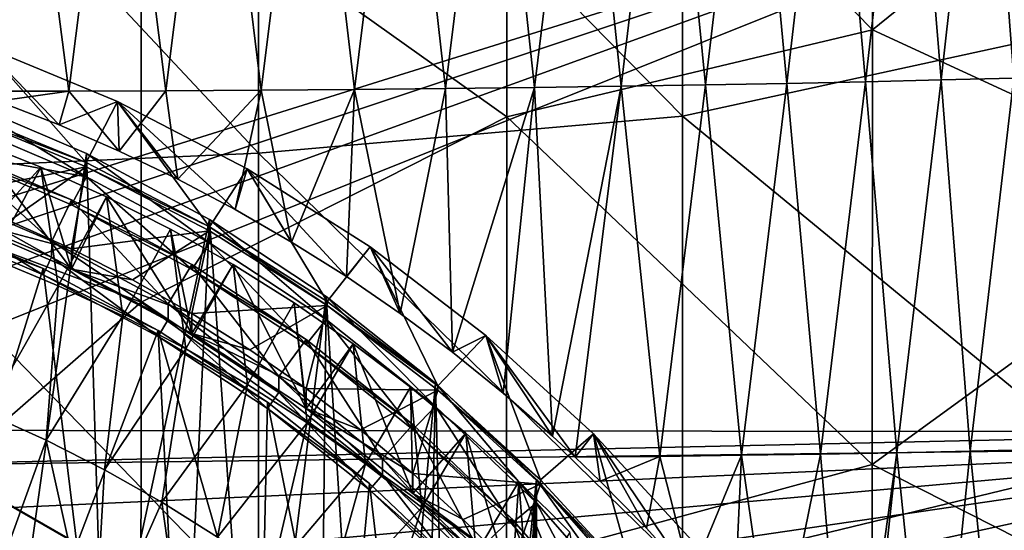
# Model space of a CAD drawing. Header units: metres. Extents: x -104 to 104, y -68 to 90.
# Tile 177 of 256: x 5.3 to 13.86, y -31.89 to -27.45. Entities that reach past the tile are written whole.
import ezdxf

# ---------------------------------------------------------------- set-up
doc = ezdxf.new("R2010")
doc.units = ezdxf.units.M
doc.layers.add('solid_FIT-BATH-153_SW0002', color=7, linetype='CONTINUOUS')

msp = doc.modelspace()

# ---------------------------------------------------------------- linework, layer by layer
at = {"layer": 'solid_FIT-BATH-153_SW0002'}
for points in [[(14.752053, -27.48955, 14.997864), (14.752053, -23.544737, 15.156799), (11.063119, -24.253614, 15.138405)], [(12.716967, -23.654816, 12.154625), (12.71534, -27.541437, 11.998189), (9.535416, -24.300295, 12.137093)], [(15.897898, -24.970324, 12.095317), (12.71534, -27.541437, 11.998189), (12.716967, -23.654816, 12.154625)], [(9.535416, -24.300295, 12.137093), (9.533911, -28.299149, 11.974663), (6.35425, -26.034901, 12.076194)], [(11.063119, -28.293404, 14.974316), (11.063119, -24.253614, 15.138405), (7.374184, -24.537142, 15.135586)], [(12.71534, -27.541437, 11.998189), (9.533911, -28.299149, 11.974663), (9.535416, -24.300295, 12.137093)], [(14.752053, -27.48955, 14.997864), (11.063119, -24.253614, 15.138405), (11.063119, -28.293404, 14.974316)], [(7.374184, -28.614798, 14.970388), (7.374184, -24.537142, 15.135586), (3.685249, -24.680222, 15.136461)], [(11.063119, -28.293404, 14.974316), (7.374184, -24.537142, 15.135586), (7.374184, -28.614798, 14.970388)], [(6.35425, -26.034901, 12.076194), (3.174309, -28.717897, 11.971401), (3.17505, -24.636343, 12.136312)], [(11.262386, -28.021339, -8.222629), (10.933468, -24.679037, -8.752826), (11.659247, -24.665615, -8.525707)], [(11.970423, -28.008341, -7.977607), (11.262386, -28.021339, -8.222629), (11.659247, -24.665615, -8.525707)], [(11.970423, -28.008341, -7.977607), (11.659247, -24.665615, -8.525707), (12.360933, -24.650644, -8.270967)], [(12.653879, -27.993927, -7.704354), (11.970423, -28.008341, -7.977607), (12.360933, -24.650644, -8.270967)], [(12.653879, -27.993927, -7.704354), (12.360933, -24.650644, -8.270967), (13.037782, -24.634125, -7.988245)], [(13.312293, -27.978121, -7.402855), (12.653879, -27.993927, -7.704354), (13.037782, -24.634125, -7.988245)], [(13.312293, -27.978121, -7.402855), (13.037782, -24.634125, -7.988245), (13.68939, -24.616089, -7.677584)], [(13.945291, -27.960955, -7.073196), (13.312293, -27.978121, -7.402855), (13.68939, -24.616089, -7.677584)], [(13.945291, -27.960955, -7.073196), (13.68939, -24.616089, -7.677584), (14.315365, -24.596565, -7.339031)], [(7.374184, -28.614798, 14.970388), (3.685249, -24.680222, 15.136461), (3.685249, -28.776947, 14.971158)], [(5.724113, -28.075726, -9.228895), (4.8676, -28.07629, -9.285792), (5.292365, -24.733501, -9.658808)], [(5.724113, -28.075726, -9.228895), (5.292365, -24.733501, -9.658808), (6.148475, -24.729595, -9.594771)], [(6.568127, -28.071579, -9.153485), (5.724113, -28.075726, -9.228895), (6.148475, -24.729595, -9.594771)], [(6.568127, -28.071579, -9.153485), (6.148475, -24.729595, -9.594771), (6.990348, -24.724497, -9.511032)], [(7.396828, -28.066298, -9.057144), (6.568127, -28.071579, -9.153485), (6.990348, -24.724497, -9.511032)], [(7.396828, -28.066298, -9.057144), (6.990348, -24.724497, -9.511032), (7.8163, -24.718132, -9.406102)], [(8.208806, -28.059835, -8.938722), (7.396828, -28.066298, -9.057144), (7.8163, -24.718132, -9.406102)], [(8.208806, -28.059835, -8.938722), (7.8163, -24.718132, -9.406102), (8.624958, -24.710451, -9.278899)], [(9.002707, -28.052153, -8.797138), (8.208806, -28.059835, -8.938722), (8.624958, -24.710451, -9.278899)], [(9.002707, -28.052153, -8.797138), (8.624958, -24.710451, -9.278899), (9.414953, -24.701406, -9.12834)], [(9.777174, -28.043203, -8.631315), (9.002707, -28.052153, -8.797138), (9.414953, -24.701406, -9.12834)], [(9.777174, -28.043203, -8.631315), (9.414953, -24.701406, -9.12834), (10.184914, -24.69095, -8.953343)], [(10.530852, -28.032946, -8.440171), (9.777174, -28.043203, -8.631315), (10.184914, -24.69095, -8.953343)], [(10.530852, -28.032946, -8.440171), (10.184914, -24.69095, -8.953343), (10.933468, -24.679037, -8.752826)], [(11.262386, -28.021339, -8.222629), (10.530852, -28.032946, -8.440171), (10.933468, -24.679037, -8.752826)], [(15.897898, -24.970324, 12.095317), (15.89593, -29.008757, 11.924507), (12.71534, -27.541437, 11.998189)], [(17.323925, -25.20953, 3.762269), (-17.323925, -25.20953, 3.762269), (-16.984344, -31.037434, 4.272144)], [(0, -30.619141, 4.235548), (17.323925, -25.20953, 3.762269), (-16.984344, -31.037434, 4.272144)], [(0.947434, -30.663874, 4.239462), (17.323925, -25.20953, 3.762269), (0, -30.619141, 4.235548)], [(0.947434, -30.663874, 4.239462), (1.887004, -30.798275, 4.25122), (17.323925, -25.20953, 3.762269)], [(1.887004, -30.798275, 4.25122), (2.812791, -31.021349, 4.270737), (17.323925, -25.20953, 3.762269)], [(2.812791, -31.021349, 4.270737), (16.984352, -31.037504, 4.27215), (17.323925, -25.20953, 3.762269)], [(6.35425, -26.034901, 12.076194), (6.35304, -29.908321, 11.913), (3.174309, -28.717897, 11.971401)], [(9.533911, -28.299149, 11.974663), (6.35304, -29.908321, 11.913), (6.35425, -26.034901, 12.076194)], [(14.752053, -31.325401, 14.82603), (14.752053, -27.48955, 14.997864), (11.063119, -28.293404, 14.974316)], [(12.71534, -27.541437, 11.998189), (12.713553, -31.320803, 11.829342), (9.533911, -28.299149, 11.974663)], [(15.89593, -29.008757, 11.924507), (12.713553, -31.320803, 11.829342), (12.71534, -27.541437, 11.998189)], [(5.874394, -28.695774, -3.585292), (4.75408, -28.23349, -3.625736), (4.976491, -27.681702, -4.326495)], [(4.976491, -27.681702, -4.326495), (5.108365, -28.162344, -9.261243), (5.640112, -28.369228, -9.200391)], [(6.149202, -28.165617, -4.284158), (4.976491, -27.681702, -4.326495), (5.640112, -28.369228, -9.200391)], [(5.874394, -28.695774, -3.585292), (4.976491, -27.681702, -4.326495), (6.149202, -28.165617, -4.284158)], [(11.576699, -31.24094, -7.698747), (11.262386, -28.021339, -8.222629), (11.970423, -28.008341, -7.977607)], [(11.576699, -31.24094, -7.698747), (11.970423, -28.008341, -7.977607), (12.264495, -31.230076, -7.434796)], [(12.264495, -31.230076, -7.434796), (11.970423, -28.008341, -7.977607), (12.653879, -27.993927, -7.704354)], [(12.264495, -31.230076, -7.434796), (12.653879, -27.993927, -7.704354), (12.92757, -31.218109, -7.142299)], [(12.92757, -31.218109, -7.142299), (12.653879, -27.993927, -7.704354), (13.312293, -27.978121, -7.402855)], [(12.92757, -31.218109, -7.142299), (13.312293, -27.978121, -7.402855), (13.565569, -31.205061, -6.821384)], [(13.565569, -31.205061, -6.821384), (13.312293, -27.978121, -7.402855), (13.945291, -27.960955, -7.073196)], [(13.565569, -31.205061, -6.821384), (13.945291, -27.960955, -7.073196), (14.17814, -31.190956, -6.472183)], [(5.724113, -28.075726, -9.228895), (5.108365, -28.162344, -9.261243), (4.8676, -28.07629, -9.285792)], [(5.724113, -28.075726, -9.228895), (5.640112, -28.369228, -9.200391), (5.108365, -28.162344, -9.261243)], [(5.724113, -28.075726, -9.228895), (6.16155, -28.595415, -9.130635), (5.640112, -28.369228, -9.200391)], [(6.568127, -28.071579, -9.153485), (6.16155, -28.595415, -9.130635), (5.724113, -28.075726, -9.228895)], [(6.568127, -28.071579, -9.153485), (6.672945, -28.840775, -9.050916), (6.16155, -28.595415, -9.130635)], [(7.396828, -28.066298, -9.057144), (6.672945, -28.840775, -9.050916), (6.568127, -28.071579, -9.153485)], [(7.396828, -28.066298, -9.057144), (7.172905, -29.104513, -8.961539), (6.672945, -28.840775, -9.050916)], [(7.396828, -28.066298, -9.057144), (7.661813, -29.38673, -8.862407), (7.172905, -29.104513, -8.961539)], [(8.208806, -28.059835, -8.938722), (7.661813, -29.38673, -8.862407), (7.396828, -28.066298, -9.057144)], [(8.208806, -28.059835, -8.938722), (8.140244, -29.687832, -8.753164), (7.661813, -29.38673, -8.862407)], [(8.208806, -28.059835, -8.938722), (8.606813, -30.00708, -8.633926), (8.140244, -29.687832, -8.753164)], [(9.002707, -28.052153, -8.797138), (8.606813, -30.00708, -8.633926), (8.208806, -28.059835, -8.938722)], [(9.002707, -28.052153, -8.797138), (9.061397, -30.34457, -8.504783), (8.606813, -30.00708, -8.633926)], [(9.777174, -28.043203, -8.631315), (9.061397, -30.34457, -8.504783), (9.002707, -28.052153, -8.797138)], [(9.777174, -28.043203, -8.631315), (9.503882, -30.70052, -8.3657), (9.061397, -30.34457, -8.504783)], [(9.777174, -28.043203, -8.631315), (9.933004, -31.074219, -8.216607), (9.503882, -30.70052, -8.3657)], [(10.530852, -28.032946, -8.440171), (9.933004, -31.074219, -8.216607), (9.777174, -28.043203, -8.631315)], [(10.530852, -28.032946, -8.440171), (10.130836, -31.256824, -8.142896), (9.933004, -31.074219, -8.216607)], [(10.864884, -31.250694, -7.934451), (10.130836, -31.256824, -8.142896), (10.530852, -28.032946, -8.440171)], [(10.864884, -31.250694, -7.934451), (10.530852, -28.032946, -8.440171), (11.262386, -28.021339, -8.222629)], [(10.864884, -31.250694, -7.934451), (11.262386, -28.021339, -8.222629), (11.576699, -31.24094, -7.698747)], [(4.761636, -28.141733, 1.736672), (4.761129, -28.344154, -0.579429), (5.879125, -28.82019, -0.537782)], [(5.879362, -28.617756, 1.778319), (4.761636, -28.141733, 1.736672), (5.879125, -28.82019, -0.537782)], [(5.277678, -32.910236, 2.153862), (4.761636, -28.141733, 1.736672), (5.879362, -28.617756, 1.778319)], [(6.149202, -28.165617, -4.284158), (5.640112, -28.369228, -9.200391), (6.16155, -28.595415, -9.130635)], [(6.95, -29.253569, -3.536491), (5.874394, -28.695774, -3.585292), (6.149202, -28.165617, -4.284158)], [(6.149202, -28.165617, -4.284158), (6.672945, -28.840775, -9.050916), (7.172905, -29.104513, -8.961539)], [(7.275109, -28.749508, -4.233074), (6.149202, -28.165617, -4.284158), (7.172905, -29.104513, -8.961539)], [(6.149202, -28.165617, -4.284158), (6.16155, -28.595415, -9.130635), (6.672945, -28.840775, -9.050916)], [(6.95, -29.253569, -3.536491), (6.149202, -28.165617, -4.284158), (7.275109, -28.749508, -4.233074)], [(4.754427, -28.270653, -4.049038), (4.75408, -28.23349, -3.625736), (5.874394, -28.695774, -3.585292)], [(4.754427, -28.270653, -4.049038), (5.874581, -28.732897, -4.008597), (4.656112, -28.981441, -4.639335)], [(4.656112, -28.597956, -0.256079), (5.879125, -28.82019, -0.537782), (4.761129, -28.344154, -0.579429)], [(4.754427, -28.270653, -4.049038), (5.874394, -28.695774, -3.585292), (5.874581, -28.732897, -4.008597)], [(9.533911, -28.299149, 11.974663), (9.532278, -32.184425, 11.799049), (6.35304, -29.908321, 11.913)], [(11.063119, -32.218872, 14.796692), (11.063119, -28.293404, 14.974316), (7.374184, -28.614798, 14.970388)], [(12.713553, -31.320803, 11.829342), (9.532278, -32.184425, 11.799049), (9.533911, -28.299149, 11.974663)], [(14.752053, -31.325401, 14.82603), (11.063119, -28.293404, 14.974316), (11.063119, -32.218872, 14.796692)], [(4.65656, -29.155958, -6.631707), (5.749249, -29.621286, -6.590996), (4.90247, -28.503069, -6.688827)], [(4.90247, -28.503069, -6.688827), (5.482707, -28.73493, -6.668542), (5.059891, -29.199219, -13.955807)], [(5.749249, -29.621286, -6.590996), (5.482707, -28.73493, -6.668542), (4.90247, -28.503069, -6.688827)], [(4.515985, -28.927643, 0.274675), (5.575687, -29.378923, 0.314157), (4.656465, -28.554548, 0.242033)], [(4.656465, -28.554548, 0.242033), (5.749163, -29.019873, 0.282744), (4.656112, -28.597956, -0.256079)], [(4.656112, -28.597956, -0.256079), (5.749042, -29.063345, -0.215362), (5.879125, -28.82019, -0.537782)], [(5.749163, -29.019873, 0.282744), (5.749042, -29.063345, -0.215362), (4.656112, -28.597956, -0.256079)], [(5.575687, -29.378923, 0.314157), (5.749163, -29.019873, 0.282744), (4.656465, -28.554548, 0.242033)], [(7.374184, -32.575985, 14.791481), (7.374184, -28.614798, 14.970388), (3.685249, -28.776947, 14.971158)], [(6.026678, -33.463531, 2.202269), (5.277678, -32.910236, 2.153862), (5.879362, -28.617756, 1.778319)], [(5.879362, -28.617756, 1.778319), (5.879125, -28.82019, -0.537782), (6.949785, -29.394144, -0.487567)], [(6.949521, -29.191418, 1.828507), (5.879362, -28.617756, 1.778319), (6.949785, -29.394144, -0.487567)], [(6.026678, -33.463531, 2.202269), (5.879362, -28.617756, 1.778319), (6.949521, -29.191418, 1.828507)], [(11.063119, -32.218872, 14.796692), (7.374184, -28.614798, 14.970388), (7.374184, -32.575985, 14.791481)], [(6.35304, -29.908321, 11.913), (3.173522, -32.68116, 11.792835), (3.174309, -28.717897, 11.971401)], [(7.374184, -32.575985, 14.791481), (3.685249, -28.776947, 14.971158), (3.685249, -32.756107, 14.792087)], [(5.874581, -28.732897, -4.008597), (5.207973, -29.201986, -4.62004), (4.656112, -28.981441, -4.639335)], [(5.482707, -28.73493, -6.668542), (5.059891, -29.530411, -17.741346), (5.059891, -29.199219, -13.955807)], [(5.482707, -28.73493, -6.668542), (5.632496, -29.767159, -17.720634), (5.059891, -29.530411, -17.741346)], [(5.874581, -28.732897, -4.008597), (5.749042, -29.446829, -4.598619), (5.207973, -29.201986, -4.62004)], [(5.482707, -28.73493, -6.668542), (6.052896, -28.992979, -6.645966), (5.632496, -29.767159, -17.720634)], [(5.749249, -29.621286, -6.590996), (6.052896, -28.992979, -6.645966), (5.482707, -28.73493, -6.668542)], [(5.874581, -28.732897, -4.008597), (6.949765, -29.290468, -3.959816), (5.749042, -29.446829, -4.598619)], [(5.874581, -28.732897, -4.008597), (5.874394, -28.695774, -3.585292), (6.95, -29.253569, -3.536491)], [(5.874581, -28.732897, -4.008597), (6.95, -29.253569, -3.536491), (6.949765, -29.290468, -3.959816)], [(7.972713, -29.90263, -3.479706), (6.95, -29.253569, -3.536491), (7.275109, -28.749508, -4.233074)], [(7.275109, -28.749508, -4.233074), (7.172905, -29.104513, -8.961539), (7.661813, -29.38673, -8.862407)], [(7.275109, -28.749508, -4.233074), (7.661813, -29.38673, -8.862407), (8.140244, -29.687832, -8.753164)], [(8.345644, -29.428932, -4.173632), (7.275109, -28.749508, -4.233074), (8.140244, -29.687832, -8.753164)], [(7.972713, -29.90263, -3.479706), (7.275109, -28.749508, -4.233074), (8.345644, -29.428932, -4.173632)], [(5.749042, -29.063345, -0.215362), (6.795705, -29.624428, -0.166274), (5.879125, -28.82019, -0.537782)], [(6.795705, -29.624428, -0.166274), (6.949785, -29.394144, -0.487567), (5.879125, -28.82019, -0.537782)], [(4.515985, -28.927643, 0.274675), (4.515508, -29.065809, -1.306836), (5.575509, -29.517235, -1.267341)], [(4.515985, -28.927643, 0.274675), (5.575509, -29.517235, -1.267341), (5.575687, -29.378923, 0.314157)], [(5.575687, -29.378923, 0.314157), (6.590314, -29.922859, 0.361745), (5.749163, -29.019873, 0.282744)], [(6.052896, -28.992979, -6.645966), (6.193865, -30.028965, -17.697729), (5.632496, -29.767159, -17.720634)], [(5.749163, -29.019873, 0.282744), (6.795347, -29.580709, 0.331811), (5.749042, -29.063345, -0.215362)], [(6.590314, -29.922859, 0.361745), (6.795347, -29.580709, 0.331811), (5.749163, -29.019873, 0.282744)], [(5.749249, -29.621286, -6.590996), (6.795459, -30.182156, -6.541926), (6.052896, -28.992979, -6.645966)], [(6.052896, -28.992979, -6.645966), (6.610501, -29.275969, -6.621207), (6.193865, -30.028965, -17.697729)], [(6.795459, -30.182156, -6.541926), (6.610501, -29.275969, -6.621207), (6.052896, -28.992979, -6.645966)], [(15.89593, -29.008757, 11.924507), (15.893734, -32.930981, 11.739694), (12.713553, -31.320803, 11.829342)], [(4.515508, -29.065809, -1.306836), (4.45555, -29.226398, -1.292786), (5.501069, -29.671638, -1.253833)], [(5.575509, -29.517235, -1.267341), (4.515508, -29.065809, -1.306836), (5.501069, -29.671638, -1.253833)], [(6.795347, -29.580709, 0.331811), (6.795705, -29.624428, -0.166274), (5.749042, -29.063345, -0.215362)], [(5.500985, -29.618221, -0.643702), (4.455458, -29.172983, -0.682655), (4.91154, -31.506845, -0.478469)], [(4.45555, -29.226398, -1.292786), (4.455458, -29.172983, -0.682655), (5.500985, -29.618221, -0.643702)], [(5.749042, -29.446829, -4.598619), (5.749249, -29.621286, -6.590996), (4.65656, -29.155958, -6.631707)], [(5.207973, -29.201986, -4.62004), (5.749042, -29.446829, -4.598619), (4.65656, -29.155958, -6.631707)], [(6.717751, -34.087578, 2.256866), (6.026678, -33.463531, 2.202269), (6.949521, -29.191418, 1.828507)], [(7.343475, -34.775398, 2.317042), (6.717751, -34.087578, 2.256866), (6.949521, -29.191418, 1.828507)], [(6.949521, -29.191418, 1.828507), (6.949785, -29.394144, -0.487567), (7.96449, -30.061396, -0.42919)], [(7.964556, -29.858812, 1.886897), (6.949521, -29.191418, 1.828507), (7.96449, -30.061396, -0.42919)], [(7.343475, -34.775398, 2.317042), (6.949521, -29.191418, 1.828507), (7.964556, -29.858812, 1.886897)], [(5.501069, -29.671638, -1.253833), (4.45555, -29.226398, -1.292786), (5.500985, -29.618221, -0.643702)], [(6.949765, -29.290468, -3.959816), (6.278569, -29.715607, -4.575104), (5.749042, -29.446829, -4.598619)], [(6.610501, -29.275969, -6.621207), (6.742895, -30.315292, -17.672678), (6.193865, -30.028965, -17.697729)], [(6.949765, -29.290468, -3.959816), (6.795705, -30.007912, -4.549531), (6.278569, -29.715607, -4.575104)], [(6.610501, -29.275969, -6.621207), (7.154351, -29.583447, -6.594306), (6.742895, -30.315292, -17.672678)], [(6.795459, -30.182156, -6.541926), (7.154351, -29.583447, -6.594306), (6.610501, -29.275969, -6.621207)], [(6.949765, -29.290468, -3.959816), (7.972676, -29.939638, -3.903021), (6.795705, -30.007912, -4.549531)], [(6.949765, -29.290468, -3.959816), (6.95, -29.253569, -3.536491), (7.972676, -29.939638, -3.903021)], [(7.972676, -29.939638, -3.903021), (6.95, -29.253569, -3.536491), (7.972713, -29.90263, -3.479706)], [(5.575687, -29.378923, 0.314157), (5.575509, -29.517235, -1.267341), (6.590411, -30.061262, -1.219745)], [(5.575687, -29.378923, 0.314157), (6.590411, -30.061262, -1.219745), (6.590314, -29.922859, 0.361745)], [(5.749042, -29.446829, -4.598619), (6.278569, -29.715607, -4.575104), (5.749249, -29.621286, -6.590996)], [(6.795705, -29.624428, -0.166274), (7.788155, -30.277031, -0.109179), (6.949785, -29.394144, -0.487567)], [(7.788155, -30.277031, -0.109179), (7.96449, -30.061396, -0.42919), (6.949785, -29.394144, -0.487567)], [(8.934748, -30.638016, -3.415368), (7.972713, -29.90263, -3.479706), (8.345644, -29.428932, -4.173632)], [(8.345644, -29.428932, -4.173632), (8.140244, -29.687832, -8.753164), (8.606813, -30.00708, -8.633926)], [(8.345644, -29.428932, -4.173632), (8.606813, -30.00708, -8.633926), (9.061397, -30.34457, -8.504783)], [(9.35266, -30.198717, -4.106285), (8.345644, -29.428932, -4.173632), (9.061397, -30.34457, -8.504783)], [(8.934748, -30.638016, -3.415368), (8.345644, -29.428932, -4.173632), (9.35266, -30.198717, -4.106285)], [(5.632496, -29.767159, -17.720634), (5.00628, -30.874031, -18.326469), (5.059891, -29.530411, -17.741346)], [(5.575509, -29.517235, -1.267341), (5.501069, -29.671638, -1.253833), (6.502117, -30.208296, -1.206881)], [(6.590411, -30.061262, -1.219745), (5.575509, -29.517235, -1.267341), (6.502117, -30.208296, -1.206881)], [(5.500985, -29.618221, -0.643702), (4.91154, -31.506845, -0.478469), (5.794354, -32.014675, -0.434039)], [(6.502005, -30.154846, -0.596753), (5.500985, -29.618221, -0.643702), (5.794354, -32.014675, -0.434039)], [(5.501069, -29.671638, -1.253833), (5.500985, -29.618221, -0.643702), (6.502005, -30.154846, -0.596753)], [(6.795705, -30.007912, -4.549531), (6.795459, -30.182156, -6.541926), (5.749249, -29.621286, -6.590996)], [(6.278569, -29.715607, -4.575104), (6.795705, -30.007912, -4.549531), (5.749249, -29.621286, -6.590996)], [(6.590314, -29.922859, 0.361745), (7.553233, -30.555967, 0.417135), (6.795347, -29.580709, 0.331811)], [(7.154351, -29.583447, -6.594306), (7.278415, -30.625505, -17.645538), (6.742895, -30.315292, -17.672678)], [(6.795347, -29.580709, 0.331811), (7.788162, -30.233459, 0.388919), (6.795705, -29.624428, -0.166274)], [(7.553233, -30.555967, 0.417135), (7.788162, -30.233459, 0.388919), (6.795347, -29.580709, 0.331811)], [(6.795459, -30.182156, -6.541926), (7.788352, -30.83497, -6.484812), (7.154351, -29.583447, -6.594306)], [(7.788162, -30.233459, 0.388919), (7.788155, -30.277031, -0.109179), (6.795705, -29.624428, -0.166274)], [(7.154351, -29.583447, -6.594306), (7.685127, -29.915686, -6.565239), (7.278415, -30.625505, -17.645538)], [(7.788352, -30.83497, -6.484812), (7.685127, -29.915686, -6.565239), (7.154351, -29.583447, -6.594306)], [(6.502117, -30.208296, -1.206881), (5.501069, -29.671638, -1.253833), (6.502005, -30.154846, -0.596753)], [(5.632496, -29.767159, -17.720634), (5.526901, -31.10965, -18.305855), (5.00628, -30.874031, -18.326469)], [(5.632496, -29.767159, -17.720634), (6.193865, -30.028965, -17.697729), (5.526901, -31.10965, -18.305855)], [(7.898681, -35.52103, 2.382277), (7.343475, -34.775398, 2.317042), (7.964556, -29.858812, 1.886897)], [(8.378325, -36.318157, 2.452016), (7.898681, -35.52103, 2.382277), (7.964556, -29.858812, 1.886897)], [(7.964556, -29.858812, 1.886897), (7.96449, -30.061396, -0.42919), (8.91507, -30.816574, -0.363121)], [(8.915361, -30.614265, 1.952991), (7.964556, -29.858812, 1.886897), (8.91507, -30.816574, -0.363121)], [(8.378325, -36.318157, 2.452016), (7.964556, -29.858812, 1.886897), (8.915361, -30.614265, 1.952991)], [(6.35304, -29.908321, 11.913), (6.351745, -33.674744, 11.737118), (3.173522, -32.68116, 11.792835)], [(9.532278, -32.184425, 11.799049), (6.351745, -33.674744, 11.737118), (6.35304, -29.908321, 11.913)], [(6.590314, -29.922859, 0.361745), (6.590411, -30.061262, -1.219745), (7.553041, -30.694191, -1.164371)], [(6.590314, -29.922859, 0.361745), (7.553041, -30.694191, -1.164371), (7.553233, -30.555967, 0.417135)], [(7.972676, -29.939638, -3.903021), (7.299279, -30.323114, -4.521954), (6.795705, -30.007912, -4.549531)], [(7.685127, -29.915686, -6.565239), (7.799537, -30.959066, -17.616356), (7.278415, -30.625505, -17.645538)], [(7.972676, -29.939638, -3.903021), (7.788155, -30.660517, -4.492435), (7.299279, -30.323114, -4.521954)], [(7.685127, -29.915686, -6.565239), (8.19962, -30.270683, -6.534181), (7.799537, -30.959066, -17.616356)], [(7.788352, -30.83497, -6.484812), (8.19962, -30.270683, -6.534181), (7.685127, -29.915686, -6.565239)], [(7.972676, -29.939638, -3.903021), (8.93491, -30.675186, -3.838669), (7.788155, -30.660517, -4.492435)], [(7.972676, -29.939638, -3.903021), (7.972713, -29.90263, -3.479706), (8.934748, -30.638016, -3.415368)], [(7.972676, -29.939638, -3.903021), (8.934748, -30.638016, -3.415368), (8.93491, -30.675186, -3.838669)], [(6.193865, -30.028965, -17.697729), (6.03604, -31.368048, -18.283249), (5.526901, -31.10965, -18.305855)], [(6.193865, -30.028965, -17.697729), (6.742895, -30.315292, -17.672678), (6.03604, -31.368048, -18.283249)], [(6.590411, -30.061262, -1.219745), (6.502117, -30.208296, -1.206881), (7.452149, -30.832932, -1.152233)], [(7.553041, -30.694191, -1.164371), (6.590411, -30.061262, -1.219745), (7.452149, -30.832932, -1.152233)], [(6.795705, -30.007912, -4.549531), (7.299279, -30.323114, -4.521954), (6.795459, -30.182156, -6.541926)], [(7.788155, -30.277031, -0.109179), (8.717873, -31.01565, -0.044558), (7.96449, -30.061396, -0.42919)], [(8.717873, -31.01565, -0.044558), (8.91507, -30.816574, -0.363121), (7.96449, -30.061396, -0.42919)], [(6.502005, -30.154846, -0.596753), (5.794354, -32.014675, -0.434039), (6.62572, -32.604321, -0.382452)], [(6.502005, -30.154846, -0.596753), (6.62572, -32.604321, -0.382452), (7.396761, -33.269966, -0.324216)], [(7.451959, -30.779415, -0.542111), (6.502005, -30.154846, -0.596753), (7.396761, -33.269966, -0.324216)], [(6.502117, -30.208296, -1.206881), (6.502005, -30.154846, -0.596753), (7.451959, -30.779415, -0.542111)], [(7.452149, -30.832932, -1.152233), (6.502117, -30.208296, -1.206881), (7.451959, -30.779415, -0.542111)], [(7.788155, -30.660517, -4.492435), (7.788352, -30.83497, -6.484812), (6.795459, -30.182156, -6.541926)], [(7.299279, -30.323114, -4.521954), (7.788155, -30.660517, -4.492435), (6.795459, -30.182156, -6.541926)], [(7.553233, -30.555967, 0.417135), (8.455037, -31.272526, 0.479826), (7.788162, -30.233459, 0.388919)], [(7.788162, -30.233459, 0.388919), (8.718104, -30.972355, 0.453564), (7.788155, -30.277031, -0.109179)], [(8.455037, -31.272526, 0.479826), (8.718104, -30.972355, 0.453564), (7.788162, -30.233459, 0.388919)], [(9.828784, -31.454132, -3.343967), (8.934748, -30.638016, -3.415368), (9.35266, -30.198717, -4.106285)], [(9.35266, -30.198717, -4.106285), (9.061397, -30.34457, -8.504783), (9.503882, -30.70052, -8.3657)], [(9.35266, -30.198717, -4.106285), (9.933004, -31.074219, -8.216607), (10.130836, -31.256824, -8.142896)], [(10.288494, -31.053001, -4.031544), (9.35266, -30.198717, -4.106285), (10.130836, -31.256824, -8.142896)], [(9.35266, -30.198717, -4.106285), (9.503882, -30.70052, -8.3657), (9.933004, -31.074219, -8.216607)], [(9.828784, -31.454132, -3.343967), (9.35266, -30.198717, -4.106285), (10.288494, -31.053001, -4.031544)], [(6.742895, -30.315292, -17.672678), (6.53265, -31.648827, -18.258682), (6.03604, -31.368048, -18.283249)], [(6.742895, -30.315292, -17.672678), (7.278415, -30.625505, -17.645538), (6.53265, -31.648827, -18.258682)], [(8.718104, -30.972355, 0.453564), (8.717873, -31.01565, -0.044558), (7.788155, -30.277031, -0.109179)], [(7.788352, -30.83497, -6.484812), (8.718228, -31.573835, -6.42017), (8.19962, -30.270683, -6.534181)], [(8.19962, -30.270683, -6.534181), (8.305494, -31.315502, -17.585171), (7.799537, -30.959066, -17.616356)], [(8.19962, -30.270683, -6.534181), (8.697507, -30.648424, -6.501133), (8.305494, -31.315502, -17.585171)], [(8.718228, -31.573835, -6.42017), (8.697507, -30.648424, -6.501133), (8.19962, -30.270683, -6.534181)], [(7.553233, -30.555967, 0.417135), (7.553041, -30.694191, -1.164371), (8.45476, -31.410637, -1.10169)], [(7.553233, -30.555967, 0.417135), (8.45476, -31.410637, -1.10169), (8.455037, -31.272526, 0.479826)], [(7.278415, -30.625505, -17.645538), (7.017341, -31.952229, -18.23214), (6.53265, -31.648827, -18.258682)], [(7.278415, -30.625505, -17.645538), (7.799537, -30.959066, -17.616356), (7.017341, -31.952229, -18.23214)], [(7.788155, -30.660517, -4.492435), (8.261339, -31.019432, -4.461034), (7.788352, -30.83497, -6.484812)], [(8.93491, -30.675186, -3.838669), (8.261339, -31.019432, -4.461034), (7.788155, -30.660517, -4.492435)], [(8.697507, -30.648424, -6.501133), (8.795339, -31.694195, -17.55204), (8.305494, -31.315502, -17.585171)], [(8.776835, -37.1577, 2.525467), (8.378325, -36.318157, 2.452016), (8.915361, -30.614265, 1.952991)], [(8.697507, -30.648424, -6.501133), (9.17869, -31.048616, -6.466121), (8.795339, -31.694195, -17.55204)], [(8.718228, -31.573835, -6.42017), (9.17869, -31.048616, -6.466121), (8.697507, -30.648424, -6.501133)], [(9.090753, -38.031643, 2.601927), (8.776835, -37.1577, 2.525467), (8.915361, -30.614265, 1.952991)], [(8.915361, -30.614265, 1.952991), (8.91507, -30.816574, -0.363121), (9.79387, -31.653595, -0.289891)], [(9.793706, -31.450903, 2.026187), (8.915361, -30.614265, 1.952991), (9.79387, -31.653595, -0.289891)], [(9.090753, -38.031643, 2.601927), (8.915361, -30.614265, 1.952991), (9.793706, -31.450903, 2.026187)], [(8.93491, -30.675186, -3.838669), (8.934748, -30.638016, -3.415368), (9.828784, -31.454132, -3.343967)], [(7.553041, -30.694191, -1.164371), (7.452149, -30.832932, -1.152233), (8.341882, -31.539898, -1.090381)], [(8.45476, -31.410637, -1.10169), (7.553041, -30.694191, -1.164371), (8.341882, -31.539898, -1.090381)], [(8.93491, -30.675186, -3.838669), (8.717873, -31.399134, -4.427814), (8.261339, -31.019432, -4.461034)], [(8.93491, -30.675186, -3.838669), (9.828851, -31.491232, -3.767274), (8.717873, -31.399134, -4.427814)], [(8.93491, -30.675186, -3.838669), (9.828784, -31.454132, -3.343967), (9.828851, -31.491232, -3.767274)], [(7.451959, -30.779415, -0.542111), (7.396761, -33.269966, -0.324216), (8.100172, -34.004974, -0.259911)], [(8.341756, -31.486412, -0.480256), (7.451959, -30.779415, -0.542111), (8.100172, -34.004974, -0.259911)], [(7.452149, -30.832932, -1.152233), (7.451959, -30.779415, -0.542111), (8.341756, -31.486412, -0.480256)], [(8.341882, -31.539898, -1.090381), (7.452149, -30.832932, -1.152233), (8.341756, -31.486412, -0.480256)], [(8.717873, -31.399134, -4.427814), (8.718228, -31.573835, -6.42017), (7.788352, -30.83497, -6.484812)], [(8.261339, -31.019432, -4.461034), (8.717873, -31.399134, -4.427814), (7.788352, -30.83497, -6.484812)], [(8.717873, -31.01565, -0.044558), (9.576969, -31.833914, 0.027031), (8.91507, -30.816574, -0.363121)], [(9.576969, -31.833914, 0.027031), (9.79387, -31.653595, -0.289891), (8.91507, -30.816574, -0.363121)], [(5.031303, -32.476318, -18.186287), (5.00628, -30.874031, -18.326469), (5.526901, -31.10965, -18.305855)], [(7.799537, -30.959066, -17.616356), (7.487144, -32.276394, -18.203777), (7.017341, -31.952229, -18.23214)], [(7.799537, -30.959066, -17.616356), (8.305494, -31.315502, -17.585171), (7.487144, -32.276394, -18.203777)], [(8.455037, -31.272526, 0.479826), (9.287787, -32.065708, 0.54922), (8.718104, -30.972355, 0.453564)], [(8.718104, -30.972355, 0.453564), (9.576797, -31.79022, 0.525118), (8.717873, -31.01565, -0.044558)], [(9.287787, -32.065708, 0.54922), (9.576797, -31.79022, 0.525118), (8.718104, -30.972355, 0.453564)], [(2.812791, -31.021349, 4.270737), (3.713002, -31.331326, 4.297856), (16.984352, -31.037504, 4.27215)], [(3.713002, -31.331326, 4.297856), (16.976051, -31.167944, 4.283562), (16.984352, -31.037504, 4.27215)], [(9.576797, -31.79022, 0.525118), (9.576969, -31.833914, 0.027031), (8.717873, -31.01565, -0.044558)], [(8.718228, -31.573835, -6.42017), (9.576902, -32.391708, -6.348615), (9.17869, -31.048616, -6.466121)], [(9.17869, -31.048616, -6.466121), (9.267854, -32.094238, -17.51704), (8.795339, -31.694195, -17.55204)], [(9.17869, -31.048616, -6.466121), (9.640279, -31.468851, -6.429355), (9.267854, -32.094238, -17.51704)], [(9.576902, -32.391708, -6.348615), (9.640279, -31.468851, -6.429355), (9.17869, -31.048616, -6.466121)], [(10.648018, -32.344765, -3.266047), (9.828784, -31.454132, -3.343967), (10.288494, -31.053001, -4.031544)], [(10.288494, -31.053001, -4.031544), (10.130836, -31.256824, -8.142896), (10.348492, -31.465855, -8.058016)], [(10.288494, -31.053001, -4.031544), (10.749958, -31.875595, -7.890103), (11.136233, -32.302769, -7.712554)], [(11.146025, -31.985289, -3.94998), (10.288494, -31.053001, -4.031544), (11.136233, -32.302769, -7.712554)], [(10.288494, -31.053001, -4.031544), (10.348492, -31.465855, -8.058016), (10.749958, -31.875595, -7.890103)], [(10.648018, -32.344765, -3.266047), (10.288494, -31.053001, -4.031544), (11.146025, -31.985289, -3.94998)], [(3.713002, -31.331326, 4.297856), (4.578622, -31.724781, 4.332279), (16.976051, -31.167944, 4.283562)], [(4.578622, -31.724781, 4.332279), (5.402975, -32.198402, 4.373715), (16.976051, -31.167944, 4.283562)], [(5.941752, -32.981445, -18.142094), (5.031303, -32.476318, -18.186287), (5.526901, -31.10965, -18.305855)], [(5.402975, -32.198402, 4.373715), (6.179264, -32.748665, 4.421857), (16.976051, -31.167944, 4.283562)], [(5.941752, -32.981445, -18.142094), (5.526901, -31.10965, -18.305855), (6.03604, -31.368048, -18.283249)], [(6.179264, -32.748665, 4.421857), (6.898712, -33.369419, 4.476166), (16.976051, -31.167944, 4.283562)], [(6.898712, -33.369419, 4.476166), (7.55549, -34.055172, 4.536162), (16.976051, -31.167944, 4.283562)], [(7.55549, -34.055172, 4.536162), (8.144511, -34.800846, 4.6014), (16.976051, -31.167944, 4.283562)], [(8.144511, -34.800846, 4.6014), (8.659394, -35.598759, 4.671208), (16.976051, -31.167944, 4.283562)], [(8.659394, -35.598759, 4.671208), (9.095489, -36.441101, 4.744904), (16.976051, -31.167944, 4.283562)], [(9.095489, -36.441101, 4.744904), (16.579657, -36.854156, 4.781041), (16.976051, -31.167944, 4.283562)], [(10.864884, -31.250694, -7.934451), (10.348492, -31.465855, -8.058016), (10.130836, -31.256824, -8.142896)], [(10.864884, -31.250694, -7.934451), (10.749958, -31.875595, -7.890103), (10.348492, -31.465855, -8.058016)], [(10.864884, -31.250694, -7.934451), (11.136233, -32.302769, -7.712554), (10.749958, -31.875595, -7.890103)], [(10.864884, -31.250694, -7.934451), (11.576699, -31.24094, -7.698747), (11.136233, -32.302769, -7.712554)], [(11.576699, -31.24094, -7.698747), (11.506463, -32.747139, -7.526968), (11.136233, -32.302769, -7.712554)], [(11.576699, -31.24094, -7.698747), (11.860281, -33.209015, -7.333614), (11.506463, -32.747139, -7.526968)], [(11.576699, -31.24094, -7.698747), (12.264495, -31.230076, -7.434796), (11.860281, -33.209015, -7.333614)], [(12.264495, -31.230076, -7.434796), (12.512489, -34.17989, -6.92651), (11.860281, -33.209015, -7.333614)], [(12.264495, -31.230076, -7.434796), (12.92757, -31.218109, -7.142299), (12.512489, -34.17989, -6.92651)], [(12.92757, -31.218109, -7.142299), (12.594018, -34.31469, -6.870953), (12.512489, -34.17989, -6.92651)], [(12.92757, -31.218109, -7.142299), (13.247889, -34.311367, -6.547449), (12.594018, -34.31469, -6.870953)], [(12.92757, -31.218109, -7.142299), (13.565569, -31.205061, -6.821384), (13.247889, -34.311367, -6.547449)], [(13.565569, -31.205061, -6.821384), (13.878516, -34.303177, -6.193048), (13.247889, -34.311367, -6.547449)], [(13.565569, -31.205061, -6.821384), (14.17814, -31.190956, -6.472183), (13.878516, -34.303177, -6.193048)], [(8.305494, -31.315502, -17.585171), (7.941736, -32.621296, -18.173603), (7.487144, -32.276394, -18.203777)], [(8.305494, -31.315502, -17.585171), (8.795339, -31.694195, -17.55204), (7.941736, -32.621296, -18.173603)], [(8.455037, -31.272526, 0.479826), (8.45476, -31.410637, -1.10169), (9.287759, -32.204079, -1.032273)], [(8.455037, -31.272526, 0.479826), (9.287759, -32.204079, -1.032273), (9.287787, -32.065708, 0.54922)], [(12.713553, -31.320803, 11.829342), (12.711597, -34.997814, 11.647791), (9.532278, -32.184425, 11.799049)], [(14.752053, -35.057335, 14.640962), (14.752053, -31.325401, 14.82603), (11.063119, -32.218872, 14.796692)], [(15.893734, -32.930981, 11.739694), (12.711597, -34.997814, 11.647791), (12.713553, -31.320803, 11.829342)], [(5.941752, -32.981445, -18.142094), (6.03604, -31.368048, -18.283249), (6.53265, -31.648827, -18.258682)], [(8.45476, -31.410637, -1.10169), (8.341882, -31.539898, -1.090381), (9.163486, -32.322464, -1.021916)], [(9.287759, -32.204079, -1.032273), (8.45476, -31.410637, -1.10169), (9.163486, -32.322464, -1.021916)], [(8.717873, -31.399134, -4.427814), (9.156737, -31.798761, -4.392852), (8.718228, -31.573835, -6.42017)], [(9.828851, -31.491232, -3.767274), (9.156737, -31.798761, -4.392852), (8.717873, -31.399134, -4.427814)], [(5.79423, -32.003918, -0.31202), (4.911451, -31.496126, -0.356445), (3.642828, -31.923939, -0.319017)], [(4.91154, -31.506845, -0.478469), (4.911451, -31.496126, -0.356445), (5.79423, -32.003918, -0.31202)], [(5.794354, -32.014675, -0.434039), (4.91154, -31.506845, -0.478469), (5.79423, -32.003918, -0.31202)], [(8.341756, -31.486412, -0.480256), (8.100172, -34.004974, -0.259911), (8.730469, -34.803387, -0.190059)], [(9.163379, -32.268967, -0.411791), (8.341756, -31.486412, -0.480256), (8.730469, -34.803387, -0.190059)], [(8.341882, -31.539898, -1.090381), (8.341756, -31.486412, -0.480256), (9.163379, -32.268967, -0.411791)], [(9.317393, -38.932613, 2.680752), (9.090753, -38.031643, 2.601927), (9.793706, -31.450903, 2.026187)], [(9.828851, -31.491232, -3.767274), (9.576969, -32.2174, -4.356226), (9.156737, -31.798761, -4.392852)], [(9.640279, -31.468851, -6.429355), (9.721884, -32.514637, -17.480261), (9.267854, -32.094238, -17.51704)], [(9.454249, -39.851925, 2.761181), (9.317393, -38.932613, 2.680752), (9.793706, -31.450903, 2.026187)], [(9.499922, -40.779221, 2.842309), (9.454249, -39.851925, 2.761181), (9.793706, -31.450903, 2.026187)], [(9.499922, -40.779221, 2.842309), (9.793706, -31.450903, 2.026187), (9.793698, -50.107567, 3.658433)], [(9.576902, -32.391708, -6.348615), (10.358816, -33.283203, -6.27062), (9.640279, -31.468851, -6.429355)], [(9.828851, -31.491232, -3.767274), (10.64769, -32.381413, -3.689394), (9.576969, -32.2174, -4.356226)], [(9.640279, -31.468851, -6.429355), (10.082749, -31.909691, -6.390787), (9.721884, -32.514637, -17.480261)], [(10.358816, -33.283203, -6.27062), (10.082749, -31.909691, -6.390787), (9.640279, -31.468851, -6.429355)], [(9.793698, -50.107567, 3.658433), (9.793706, -31.450903, 2.026187), (10.59353, -32.362766, 2.105964)], [(9.793706, -31.450903, 2.026187), (9.79387, -31.653595, -0.289891), (10.593817, -32.565723, -0.21009)], [(10.59353, -32.362766, 2.105964), (9.793706, -31.450903, 2.026187), (10.593817, -32.565723, -0.21009)], [(9.828851, -31.491232, -3.767274), (9.828784, -31.454132, -3.343967), (10.648018, -32.344765, -3.266047)], [(9.828851, -31.491232, -3.767274), (10.648018, -32.344765, -3.266047), (10.64769, -32.381413, -3.689394)], [(9.163486, -32.322464, -1.021916), (8.341882, -31.539898, -1.090381), (9.163379, -32.268967, -0.411791)], [(9.576969, -32.2174, -4.356226), (9.576902, -32.391708, -6.348615), (8.718228, -31.573835, -6.42017)], [(9.156737, -31.798761, -4.392852), (9.576969, -32.2174, -4.356226), (8.718228, -31.573835, -6.42017)], [(6.802414, -33.568714, -18.090715), (5.941752, -32.981445, -18.142094), (6.53265, -31.648827, -18.258682)], [(6.802414, -33.568714, -18.090715), (6.53265, -31.648827, -18.258682), (7.017341, -31.952229, -18.23214)], [(9.576969, -31.833914, 0.027031), (10.359004, -32.725582, 0.105042), (9.79387, -31.653595, -0.289891)], [(10.359004, -32.725582, 0.105042), (10.593817, -32.565723, -0.21009), (9.79387, -31.653595, -0.289891)], [(5.195745, -32.222347, 4.367257), (5.402975, -32.198402, 4.373715), (4.578622, -31.724781, 4.332279)], [(8.795339, -31.694195, -17.55204), (8.381057, -32.986683, -18.141636), (7.941736, -32.621296, -18.173603)], [(8.795339, -31.694195, -17.55204), (9.267854, -32.094238, -17.51704), (8.381057, -32.986683, -18.141636)], [(9.287787, -32.065708, 0.54922), (10.046097, -32.930286, 0.624861), (9.576797, -31.79022, 0.525118)], [(9.576797, -31.79022, 0.525118), (10.358697, -32.681679, 0.603111), (9.576969, -31.833914, 0.027031)], [(10.046097, -32.930286, 0.624861), (10.358697, -32.681679, 0.603111), (9.576797, -31.79022, 0.525118)], [(10.358697, -32.681679, 0.603111), (10.359004, -32.725582, 0.105042), (9.576969, -31.833914, 0.027031)]]:
    msp.add_3dface(points, dxfattribs=at)

doc.saveas('drawing.dxf')
